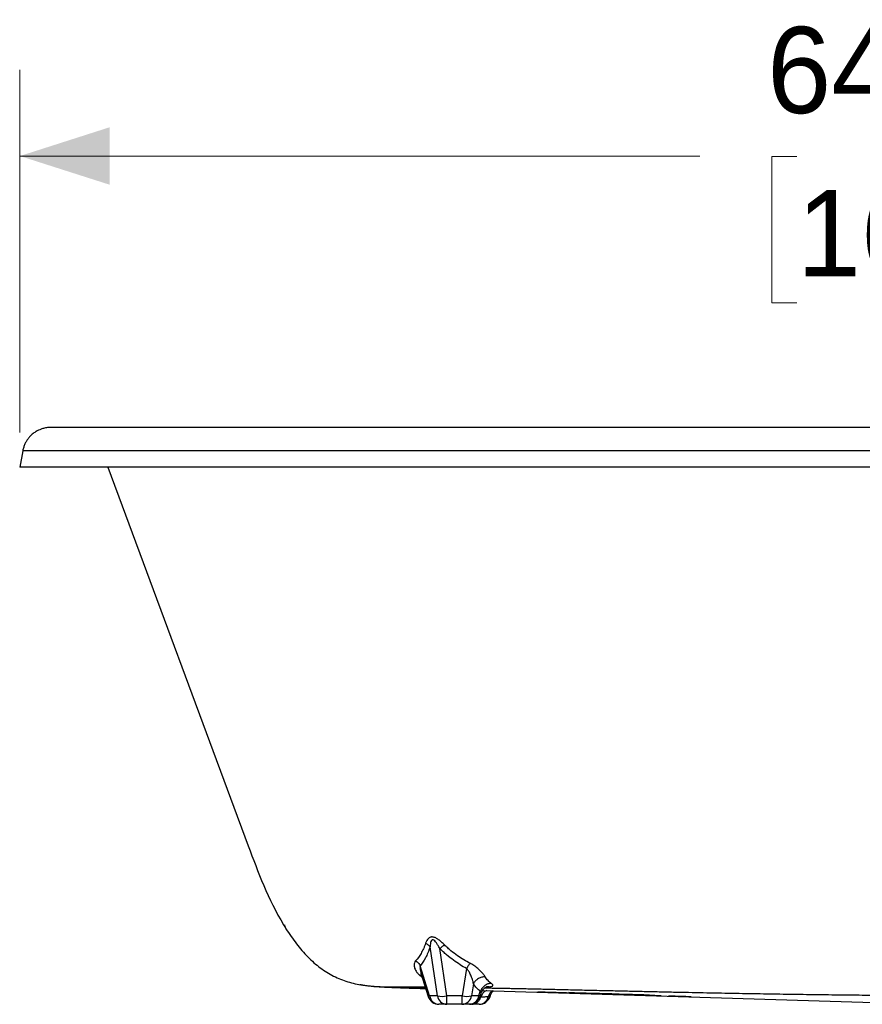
# Model space of a CAD drawing. Header units: inches. Extents: x 1.29 to 10.87, y 1.71 to 7.76.
# Tile 3 of 4: x 6.12 to 7.35, y 2.33 to 3.76. Entities that reach past the tile are written whole.
import ezdxf

# ---------------------------------------------------------------- set-up
doc = ezdxf.new("R2010")
doc.units = ezdxf.units.IN
doc.header["$MEASUREMENT"] = 0
doc.linetypes.add('SLD-Solid', pattern=[0])
doc.styles.add('SLDTEXTSTYLE0', font='txt')
doc.dimstyles.new('SLDDIMSTYLE0', dxfattribs={"dimtxt": 0.125, "dimasz": 0.13, "dimexe": 0, "dimexo": 0.0625, "dimgap": 0.03125, "dimtad": 0, "dimtih": 1, "dimtoh": 1, "dimdec": 6, "dimlfac": 24, "dimrnd": 1e-09, "dimzin": 12, "dimdsep": 46, "dimlunit": 5, "dimtxsty": 'SLDTEXTSTYLE0', "dimsah": 1, "dimcen": 0.09, "dimadec": 0, "dimazin": 3, "dimtfac": 1, "dimtdec": 0, "dimtofl": 0, "dimtmove": 0, "dimatfit": 3, "dimfxl": 1, "dimfrac": 2, "dimtolj": 1, "dimtzin": 12, "dimarcsym": 0})

# ---------------------------------------------------------------- blocks, each defined once
blk = doc.blocks.new('_D_4')
at = {"color": 7, "linetype": 'SLD-Solid', "lineweight": 18, "transparency": 16777216}
for p, q in [((6.1252, 3.1605), (6.1252, 3.6866)), ((8.8319, 3.1605), (8.8319, 3.6866)), ((6.1252, 3.5616), (7.111, 3.5616)), ((7.2515, 3.5611), (7.2153, 3.5611)), ((7.2153, 3.5611), (7.2153, 3.3486)), ((7.9269, 3.5611), (7.9631, 3.5611)), ((7.9631, 3.5611), (7.9631, 3.3486)), ((8.8319, 3.5616), (8.0673, 3.5616)), ((7.2153, 3.3486), (7.2515, 3.3486)), ((7.9631, 3.3486), (7.9269, 3.3486))]:
    blk.add_line(p, q, dxfattribs=at)
for points in [[(6.1252, 3.5616), (6.2552, 3.52), (6.2552, 3.6033)], [(8.8319, 3.5616), (8.7019, 3.6033), (8.7019, 3.52)]]:
    blk.add_solid(points, dxfattribs=at)
at = {"color": 7, "linetype": 'SLD-Solid', "lineweight": 18, "transparency": 16777216, "char_height": 0.125, "attachment_point": 1, "style": 'SLDTEXTSTYLE0'}
for s, insert in [('64-15/16"', (7.2085, 3.7489)), ('1650mm', (7.2515, 3.5122))]:
    blk.add_mtext(s, dxfattribs=dict(at, insert=insert))

msp = doc.modelspace()

# ---------------------------------------------------------------- linework, layer by layer
at = {"color": 7, "linetype": 'SLD-Solid', "lineweight": 25}
for p, q in [((8.18394458, 3.16792495), (6.77318342, 3.16792495)), ((6.1293689, 3.13403585), (6.12522057, 3.11051025)), ((7.478564, 3.13403585), (6.77318342, 3.13403585)), ((6.25278459, 3.11051025), (6.45634813, 2.56096957)), ((7.478564, 3.11051025), (6.77318342, 3.11051025)), ((6.50849079, 2.44700868), (6.50850747, 2.44692648)), ((6.73047085, 2.34346926), (6.71978749, 2.41469131)), ((6.74432941, 2.34346926), (6.73402734, 2.41214944)), ((6.71911595, 2.34346926), (6.70561649, 2.38710686)), ((6.70363273, 2.37441883), (6.70857437, 2.3701889)), ((6.70656584, 2.37668158), (6.71702652, 2.34286695)), ((6.77271752, 2.38328499), (6.76637275, 2.34346926)), ((6.7827687, 2.36112768), (6.77995477, 2.34346926)), ((6.80142828, 2.35642609), (6.80539628, 2.3567115)), ((6.80539628, 2.3567115), (6.80177389, 2.35661002)), ((6.73047085, 2.34346926), (6.71911595, 2.34346926)), ((6.76637275, 2.34346926), (6.74432941, 2.34346926)), ((6.79064323, 2.34346926), (6.77995477, 2.34346926)), ((6.79064323, 2.34346926), (6.79270608, 2.35013751)), ((6.79245612, 2.34286695), (6.79374817, 2.34704355)), ((6.79607727, 2.35156666), (7.37877756, 2.33325456)), ((6.80681167, 2.34286695), (6.80711579, 2.34385004)), ((6.9576915, 2.34648975), (6.93995012, 2.34704723)), ((6.942714, 2.34719544), (6.942714, 2.3475068)), ((6.9576915, 2.34651749), (6.9576915, 2.34653377)), ((6.96194361, 2.34659982), (6.96194361, 2.34691919)), ((6.97707777, 2.3459094), (6.97707777, 2.34592723)), ((6.99489748, 2.34532066), (6.97707777, 2.34588059)), ((7.00142111, 2.34537918), (7.00142111, 2.34573962)), ((7.00420177, 2.34535179), (7.00420177, 2.34571688)), ((7.05505367, 2.34343049), (7.00664674, 2.34495148)), ((7.00803986, 2.34531944), (7.00803986, 2.34561633)), ((7.0143453, 2.34529213), (7.0143453, 2.34542736)), ((7.02068989, 2.34493301), (7.02068989, 2.34523752)), ((7.02441049, 2.34473087), (7.02441049, 2.34512146)), ((7.02442728, 2.34448864), (7.02442728, 2.34453871)), ((7.02442728, 2.34442702), (7.02442728, 2.34445052)), ((7.02723031, 2.344583), (7.02723031, 2.34496893)), ((7.09817344, 2.34207568), (7.0820378, 2.34258265)), ((6.74405287, 2.33131078), (6.73269798, 2.33131078)), ((6.76609622, 2.33131078), (6.74405287, 2.33131078)), ((6.77678467, 2.33131078), (6.76609622, 2.33131078)), ((6.77955323, 2.33131078), (6.77678949, 2.33131078)), ((6.79331095, 2.34171846), (6.7918634, 2.34169916))]:
    msp.add_line(p, q, dxfattribs=at)
at = {"color": 7, "linetype": 'SLD-Solid', "lineweight": 25, "flags": 128}
for points in [[(6.80681167, 2.34286695), (6.80677564, 2.34287223), (6.80664283, 2.34290636)], [(6.93070738, 2.34740373), (6.92194204, 2.34767288), (6.9150417, 2.34788505)], [(6.93125568, 2.34733936), (6.92255368, 2.3476167), (6.91570749, 2.34783509)], [(6.93958086, 2.34768083), (6.92919248, 2.34799591), (6.92101704, 2.34824415)], [(6.9576915, 2.3466171), (6.94775844, 2.34692685), (6.93995012, 2.34717041)], [(6.96194361, 2.34659982), (6.9511794, 2.34693316), (6.942714, 2.34719544)], [(6.97707777, 2.34594329), (6.9662229, 2.34628305), (6.9576915, 2.34655013)], [(6.97707777, 2.3459094), (6.96622216, 2.3462499), (6.9576915, 2.34651749)], [(6.98324893, 2.34636131), (6.97317076, 2.34666508), (6.96523341, 2.34690466)], [(6.99489748, 2.34545772), (6.9849215, 2.34576844), (6.97707777, 2.34601282)], [(7.00142111, 2.34537918), (6.99127246, 2.34569268), (6.9832881, 2.34593947)], [(7.02441049, 2.34473087), (7.01310441, 2.34507811), (7.00420177, 2.34535179)], [(7.02421467, 2.34513206), (7.01339821, 2.3454557), (7.00486756, 2.34571143)], [(7.05419206, 2.34361355), (7.0276, 2.34444), (7.00664674, 2.34509192)], [(7.02068989, 2.34493301), (7.013611, 2.34514918), (7.00803986, 2.34531944)], [(7.05419206, 2.34356008), (7.03753397, 2.34407964), (7.02442728, 2.34448864)], [(7.05203803, 2.34359465), (7.03658208, 2.34407787), (7.02442728, 2.344458)], [(7.05203803, 2.34356167), (7.03657936, 2.34404613), (7.02442728, 2.34442702)], [(7.05505367, 2.34344467), (7.0379047, 2.34398295), (7.02442728, 2.34440602)], [(7.04579414, 2.3440114), (7.03540824, 2.34433108), (7.02723031, 2.344583)], [(7.09817344, 2.34225472), (7.09078806, 2.3424834), (7.08497511, 2.34266348)]]:
    msp.add_lwpolyline(points, dxfattribs=at)
at = {"color": 7, "linetype": 'SLD-Solid', "lineweight": 25}
for centre, radius, start, end in [((6.70959389, 2.37257646), 0.03062513, 284.04579201, 288.11488184), ((6.73269798, 2.34771498), 0.0164042, 197.18965962, 270), ((6.73353809, 2.34591461), 0.01462798, 189.62329029, 266.70758151), ((6.73740013, 2.38197157), 0.03912087, 259.79766409, 280.20233591), ((6.74489298, 2.34591461), 0.01462798, 189.62329029, 266.70758151), ((6.58855053, 2.34092997), 0.15579957, 356.46025957, 0.9338713), ((6.61059387, 2.34092997), 0.15579957, 356.46025957, 0.9338713), ((6.76536668, 2.34611974), 0.01482692, 272.82029642, 349.70236874), ((6.77316376, 2.38033707), 0.03748804, 259.56316825, 280.43683175), ((6.77605513, 2.34611974), 0.01482692, 272.82029642, 349.70236874), ((6.77678467, 2.34771498), 0.0164042, 270, 342.81034038), ((6.78093338, 2.31121392), 0.03368513, 69.99683166, 73.24658633), ((6.79108127, 2.34755042), 0.01623975, 270.20797598, 343.38322638), ((6.79114022, 2.34771498), 0.0164042, 270, 342.81034038)]:
    msp.add_arc(centre, radius, start, end, dxfattribs=at)
for points, knots in [([(6.16975639, 3.16792495), (6.16768313, 3.16783494), (6.16379625, 3.16766619), (6.15847408, 3.16644276), (6.15407616, 3.16489098), (6.15057112, 3.16321659), (6.14781807, 3.16160282), (6.1453584, 3.1599213), (6.14277797, 3.15787367), (6.13984525, 3.15508868), (6.13703506, 3.15177174), (6.13450057, 3.14801864), (6.13235687, 3.14395354), (6.13049713, 3.13925432), (6.12975547, 3.1358239), (6.12936894, 3.13403607)], [0, 0, 0, 0, 0.1085759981, 0.2035554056, 0.2849296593, 0.3526914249, 0.4068349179, 0.4520620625, 0.508775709, 0.5793328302, 0.6637267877, 0.7361219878, 0.816300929, 0.9042611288, 1, 1, 1, 1]), ([(6.77318342, 3.16792495), (6.75325846, 3.16792495), (6.73334928, 3.16792495), (6.69370881, 3.16792495), (6.67398016, 3.16792495), (6.63488411, 3.16792495), (6.61551686, 3.16792495), (6.57733398, 3.16792495), (6.5585188, 3.16792495), (6.52163721, 3.16792495), (6.50357084, 3.16792495), (6.46838379, 3.16792495), (6.45126371, 3.16792495), (6.41816351, 3.16792495), (6.40218304, 3.16792495), (6.37153475, 3.16792495), (6.3568674, 3.16792495), (6.3289919, 3.16792495), (6.31578367, 3.16792495), (6.29094409, 3.16792495), (6.27931266, 3.16792495), (6.25771935, 3.16792495), (6.24775742, 3.16792495), (6.22957227, 3.16792495), (6.22134899, 3.16792495), (6.19936081, 3.16792495), (6.1882831, 3.16792495), (6.17348767, 3.16792495), (6.16976816, 3.16792495), (6.16975639, 3.16792495)], [0, 0, 0, 0, 0.0625, 0.0625, 0.125, 0.125, 0.1875, 0.1875, 0.25, 0.25, 0.3125, 0.3125, 0.375, 0.375, 0.4375, 0.4375, 0.5, 0.5, 0.5625, 0.5625, 0.625, 0.625, 0.6875, 0.6875, 0.75, 0.75, 0.875, 0.875, 1, 1, 1, 1]), ([(6.77318342, 3.13403585), (6.76110412, 3.13403585), (6.73694095, 3.13403585), (6.70077934, 3.13403585), (6.66479655, 3.13403585), (6.62910363, 3.13403585), (6.59381535, 3.13403585), (6.55904961, 3.13403585), (6.5263472, 3.13403585), (6.49572451, 3.13403585), (6.46715897, 3.13403585), (6.43934103, 3.13403585), (6.41235143, 3.13403585), (6.38626911, 3.13403585), (6.36116875, 3.13403585), (6.33711933, 3.13403585), (6.31418346, 3.13403585), (6.29241764, 3.13403585), (6.27187249, 3.13403585), (6.252593, 3.13403585), (6.2346188, 3.13403585), (6.21798446, 3.13403585), (6.20271974, 3.13403585), (6.18884977, 3.13403585), (6.17580297, 3.13403585), (6.16384343, 3.13403585), (6.15325551, 3.13403585), (6.14456711, 3.13403585), (6.13781035, 3.13403585), (6.13291315, 3.13403585), (6.13018032, 3.13403585), (6.12905381, 3.13403585), (6.12937556, 3.13403585), (6.12937888, 3.13403585)], [0, 0, 0, 0, 0.0356857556, 0.0713850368, 0.1070881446, 0.1427890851, 0.1784853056, 0.2141771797, 0.24986723, 0.2810984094, 0.312333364, 0.3435735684, 0.3748187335, 0.4060662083, 0.4373132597, 0.4685589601, 0.4998036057, 0.5310480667, 0.5622932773, 0.5935398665, 0.6247879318, 0.6560369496, 0.6872858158, 0.7185330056, 0.7497768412, 0.7854770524, 0.8211703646, 0.8568602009, 0.8925498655, 0.9282409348, 0.9639336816, 0.9996275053, 1, 1, 1, 1]), ([(6.77318342, 3.11051025), (6.76251799, 3.11051025), (6.74118139, 3.11051025), (6.70922916, 3.11051025), (6.6773903, 3.11051025), (6.6457399, 3.11051025), (6.61454223, 3.11051025), (6.58386993, 3.11051025), (6.55379258, 3.11051025), (6.52420348, 3.11051025), (6.49498401, 3.11051025), (6.4662285, 3.11051025), (6.43803692, 3.11051025), (6.41068551, 3.11051025), (6.38425573, 3.11051025), (6.35882459, 3.11051025), (6.33446321, 3.11051025), (6.31125293, 3.11051025), (6.2892488, 3.11051025), (6.26849934, 3.11051025), (6.24903431, 3.11051025), (6.23089395, 3.11051025), (6.2142131, 3.11051025), (6.19899312, 3.11051025), (6.18522939, 3.11051025), (6.17285029, 3.11051025), (6.16117521, 3.11051025), (6.15054778, 3.11051025), (6.14133554, 3.11051025), (6.13417036, 3.11051025), (6.12898, 3.11051025), (6.12607347, 3.11051025), (6.12490169, 3.11051025), (6.12522715, 3.11051025), (6.12523043, 3.11051025)], [0, 0, 0, 0, 0.0313084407, 0.0626336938, 0.0939685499, 0.1253079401, 0.1566488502, 0.1874305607, 0.2182129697, 0.2489974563, 0.2797859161, 0.3112085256, 0.3426381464, 0.3740740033, 0.405512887, 0.4369514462, 0.4683882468, 0.4998231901, 0.5311882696, 0.5625527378, 0.5939170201, 0.625281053, 0.6566441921, 0.6874453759, 0.7182430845, 0.7490357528, 0.7798220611, 0.8164621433, 0.8530960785, 0.8897279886, 0.9263600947, 0.9629931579, 0.9996269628, 1, 1, 1, 1]), ([(6.50735489, 2.44664019), (6.51199571, 2.4389645), (6.51691776, 2.4314949), (6.52726499, 2.41734997), (6.53269064, 2.41067506), (6.54401121, 2.39840473), (6.5499066, 2.39280974), (6.56214351, 2.38287381), (6.56848549, 2.3785333), (6.58158925, 2.37115736), (6.58835149, 2.36812236), (6.60225242, 2.36327201), (6.60939157, 2.3614571), (6.62397207, 2.35881214), (6.63141388, 2.35798252), (6.64648071, 2.35691109), (6.65410619, 2.35666971), (6.66173446, 2.35643612)], [0, 0, 0, 0, 0.125, 0.125, 0.25, 0.25, 0.375, 0.375, 0.5, 0.5, 0.625, 0.625, 0.75, 0.75, 0.875, 0.875, 1, 1, 1, 1]), ([(6.50862167, 2.44636381), (6.50870978, 2.44573023), (6.50891149, 2.44427977), (6.50975528, 2.44280152), (6.51023049, 2.44196899)], [0, 0, 0, 0, 0.4368086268, 1, 1, 1, 1]), ([(6.74072763, 2.41751014), (6.73932792, 2.41890043), (6.73792053, 2.42023803), (6.73509516, 2.42274128), (6.73367654, 2.42390745), (6.7308474, 2.42596262), (6.72943687, 2.42685105), (6.72666516, 2.42820975), (6.72530434, 2.42867725), (6.72335647, 2.42896158), (6.72272254, 2.42898721), (6.72149667, 2.42889257), (6.72090456, 2.42877168), (6.71922304, 2.42820357), (6.71822791, 2.42755068), (6.71649018, 2.42586514), (6.71574497, 2.42483627), (6.71445355, 2.42253647), (6.7139072, 2.42126512), (6.71344322, 2.41991486)], [0, 0, 0, 0, 0.125, 0.125, 0.25, 0.25, 0.375, 0.375, 0.5, 0.5, 0.5625, 0.5625, 0.625, 0.625, 0.75, 0.75, 0.875, 0.875, 1, 1, 1, 1]), ([(6.71344322, 2.41991486), (6.71294731, 2.41847164), (6.71243026, 2.41708296), (6.71136441, 2.4144203), (6.71081598, 2.41314736), (6.70912657, 2.40948021), (6.70794269, 2.40723978), (6.70425463, 2.40102529), (6.70161535, 2.39755276), (6.69886804, 2.39455236)], [0, 0, 0, 0, 0.125, 0.125, 0.25, 0.25, 0.5, 0.5, 1, 1, 1, 1]), ([(6.71978749, 2.41469131), (6.71930285, 2.41314257), (6.71879787, 2.41164963), (6.71775724, 2.4087821), (6.71722202, 2.40740862), (6.71557468, 2.40344468), (6.71442199, 2.401013), (6.71083642, 2.39424353), (6.70827745, 2.390426), (6.70561649, 2.38710686)], [0, 0, 0, 0, 0.125, 0.125, 0.25, 0.25, 0.5, 0.5, 1, 1, 1, 1]), ([(6.71344322, 2.41991486), (6.7147361, 2.41923799), (6.71593964, 2.41844446), (6.71808053, 2.41668176), (6.71901769, 2.41571275), (6.71978749, 2.41469131)], [0, 0, 0, 0, 0.5, 0.5, 1, 1, 1, 1]), ([(6.73402734, 2.41214944), (6.73317207, 2.41372891), (6.73231928, 2.41524163), (6.73062656, 2.41806237), (6.7297863, 2.41937096), (6.72813738, 2.4216695), (6.72732877, 2.42265881), (6.72577618, 2.42416532), (6.72503258, 2.42467947), (6.72400286, 2.42498372), (6.72367342, 2.42500769), (6.723051, 2.42489229), (6.72275818, 2.42475223), (6.72194865, 2.42410215), (6.72150053, 2.42336198), (6.72077052, 2.42145276), (6.7204871, 2.42028783), (6.72004771, 2.41767782), (6.71989174, 2.41623225), (6.71978749, 2.41469131)], [0, 0, 0, 0, 0.125, 0.125, 0.25, 0.25, 0.375, 0.375, 0.5, 0.5, 0.5625, 0.5625, 0.625, 0.625, 0.75, 0.75, 0.875, 0.875, 1, 1, 1, 1]), ([(6.74072763, 2.41751015), (6.73973575, 2.41685049), (6.73864985, 2.41605013), (6.73638359, 2.41423696), (6.73520351, 2.41322438), (6.73402734, 2.41214944)], [0, 0, 0, 0, 0.5, 0.5, 1, 1, 1, 1]), ([(6.77771419, 2.39094909), (6.77473933, 2.39245994), (6.77173121, 2.39410416), (6.76564916, 2.39771838), (6.76257525, 2.39968842), (6.75637853, 2.40402107), (6.75325574, 2.40638371), (6.7485595, 2.41027733), (6.74699251, 2.41163327), (6.74385707, 2.41447445), (6.74228932, 2.41595898), (6.74072763, 2.41751015)], [0, 0, 0, 0, 0.25, 0.25, 0.5, 0.5, 0.75, 0.75, 0.875, 0.875, 1, 1, 1, 1]), ([(6.77271752, 2.38328499), (6.76960064, 2.38495117), (6.76644879, 2.38675984), (6.76007914, 2.3907215), (6.75686121, 2.39287456), (6.75037772, 2.39759169), (6.74711215, 2.40015579), (6.74220441, 2.40436482), (6.74056736, 2.40582807), (6.73729318, 2.40888835), (6.73565685, 2.4104846), (6.73402734, 2.41214944)], [0, 0, 0, 0, 0.25, 0.25, 0.5, 0.5, 0.75, 0.75, 0.875, 0.875, 1, 1, 1, 1]), ([(6.69886803, 2.39455235), (6.69804367, 2.39365212), (6.69740581, 2.39252934), (6.69665361, 2.38983699), (6.69653803, 2.38826707), (6.69690628, 2.38562098), (6.6971199, 2.3846908), (6.69776166, 2.38275128), (6.69818989, 2.38174178), (6.69929825, 2.37966971), (6.69997958, 2.37860698), (6.70161249, 2.37648693), (6.70256609, 2.3754296), (6.70363272, 2.37441883)], [0, 0, 0, 0, 0.25, 0.25, 0.5, 0.5, 0.625, 0.625, 0.75, 0.75, 0.875, 0.875, 1, 1, 1, 1]), ([(6.69886803, 2.39455235), (6.7003009, 2.39362171), (6.7016209, 2.39249852), (6.70390759, 2.38997564), (6.70487391, 2.38857636), (6.70561649, 2.38710686)], [0, 0, 0, 0, 0.5, 0.5, 1, 1, 1, 1]), ([(6.70561649, 2.38710686), (6.70544751, 2.38634107), (6.70506218, 2.38459479), (6.70543104, 2.38122163), (6.70593942, 2.37841524), (6.70658047, 2.37675495), (6.70668467, 2.37648507)], [0, 0, 0, 0, 0.2386463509, 0.5442072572, 0.9259108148, 1, 1, 1, 1]), ([(6.77771419, 2.3909491), (6.77699776, 2.39002951), (6.77619341, 2.38888795), (6.77449666, 2.3862854), (6.7736046, 2.38482495), (6.77271752, 2.38328499)], [0, 0, 0, 0, 0.5, 0.5, 1, 1, 1, 1]), ([(6.79978943, 2.37122035), (6.79944938, 2.37175866), (6.79907829, 2.37230601), (6.79829398, 2.3733988), (6.7978809, 2.37394422), (6.79660096, 2.37556148), (6.79569611, 2.37661188), (6.79385079, 2.37862409), (6.79290781, 2.37958859), (6.79100771, 2.38142896), (6.79005024, 2.38230504), (6.78717294, 2.38480014), (6.78524809, 2.38628639), (6.78144151, 2.38889257), (6.77955811, 2.39001266), (6.77771419, 2.3909491)], [0, 0, 0, 0, 0.0625, 0.0625, 0.125, 0.125, 0.25, 0.25, 0.375, 0.375, 0.5, 0.5, 0.75, 0.75, 1, 1, 1, 1]), ([(6.70363273, 2.37441883), (6.70502228, 2.37439133), (6.70647767, 2.37436253), (6.70747225, 2.37363885), (6.70751724, 2.37360611)], [0, 0, 0, 0, 0.9547605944, 1, 1, 1, 1]), ([(6.7827687, 2.36112768), (6.7826356, 2.36181241), (6.7824868, 2.36249999), (6.78216649, 2.36385727), (6.78199506, 2.364527), (6.78145722, 2.36649304), (6.78106845, 2.36774343), (6.77986075, 2.37127875), (6.77900006, 2.37335948), (6.77724394, 2.37701954), (6.77634527, 2.37860068), (6.7745361, 2.38129115), (6.77362477, 2.38240024), (6.77271752, 2.38328499)], [0, 0, 0, 0, 0.0625, 0.0625, 0.125, 0.125, 0.25, 0.25, 0.5, 0.5, 0.75, 0.75, 1, 1, 1, 1]), ([(6.79978943, 2.37122033), (6.79813858, 2.3712586), (6.7964321, 2.3710446), (6.79308461, 2.37013284), (6.79144416, 2.36943541), (6.78839896, 2.36762972), (6.78699477, 2.36652179), (6.78456832, 2.36400982), (6.7835466, 2.3626061), (6.7827687, 2.36112768)], [0, 0, 0, 0, 0.25, 0.25, 0.5, 0.5, 0.75, 0.75, 1, 1, 1, 1]), ([(6.61811239, 2.36001501), (6.61969745, 2.35972366), (6.62367967, 2.35899167), (6.62962533, 2.35822876), (6.63579304, 2.35757301), (6.64131335, 2.35711883), (6.64596133, 2.35680156), (6.65012806, 2.35655677), (6.65331537, 2.35639031), (6.65562042, 2.3562777), (6.65731386, 2.35619817), (6.65904247, 2.35611945), (6.66133162, 2.35601871), (6.66432229, 2.35589256), (6.66792924, 2.35574715), (6.67216189, 2.35558377), (6.67703892, 2.35540277), (6.68288616, 2.35519363), (6.6898704, 2.35495194), (6.69821708, 2.35467156), (6.70617693, 2.35440952), (6.71160538, 2.35423476), (6.713529, 2.35417284)], [0, 0, 0, 0, 0.0330584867, 0.0830543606, 0.1322327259, 0.1814406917, 0.2311925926, 0.2774825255, 0.3189970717, 0.3443009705, 0.3679431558, 0.3946631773, 0.4308010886, 0.4759273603, 0.5296134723, 0.5823050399, 0.64127151, 0.7068492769, 0.7796820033, 0.8606540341, 0.950621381, 1, 1, 1, 1]), ([(6.66173446, 2.35643612), (6.66179747, 2.35648504), (6.66192286, 2.35658239), (6.66348528, 2.35670311), (6.66614476, 2.3567966), (6.67000961, 2.35685545), (6.67483767, 2.35687635), (6.68043979, 2.3568643), (6.68669416, 2.35682524), (6.69406031, 2.35675759), (6.70271844, 2.35665705), (6.70906523, 2.35657658), (6.71269709, 2.3565244), (6.712802, 2.3565229)], [0, 0, 0, 0, 0.1232498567, 0.2452816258, 0.360384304, 0.4692349, 0.5714903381, 0.6542758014, 0.7366208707, 0.8205729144, 0.9076662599, 0.9973328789, 1, 1, 1, 1]), ([(6.71352854, 2.35417433), (6.71264968, 2.35420269), (6.70746735, 2.35436994), (6.69931149, 2.35464279), (6.68944004, 2.35498251), (6.68140024, 2.35527574), (6.67502265, 2.35552755), (6.67006886, 2.35574743), (6.66633495, 2.35594374), (6.66371775, 2.3561235), (6.66210745, 2.35628876), (6.66185877, 2.35638701), (6.66173446, 2.35643612)], [0, 0, 0, 0, 0.0223696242, 0.131905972, 0.2373377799, 0.3402050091, 0.4434546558, 0.5444573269, 0.6513693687, 0.7646548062, 0.8823527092, 1, 1, 1, 1]), ([(6.79270608, 2.35013751), (6.79087797, 2.35148634), (6.78911669, 2.35307376), (6.78578831, 2.35674056), (6.78422133, 2.35881956), (6.7827687, 2.36112768)], [0, 0, 0, 0, 0.5, 0.5, 1, 1, 1, 1]), ([(6.80859257, 2.36158681), (6.80697285, 2.36159394), (6.80531735, 2.3613219), (6.80210723, 2.36024782), (6.8005532, 2.35944599), (6.79770906, 2.35739623), (6.79641947, 2.35614869), (6.79423955, 2.35333819), (6.79334962, 2.35177576), (6.79270608, 2.35013751)], [0, 0, 0, 0, 0.25, 0.25, 0.5, 0.5, 0.75, 0.75, 1, 1, 1, 1]), ([(6.79376462, 2.34709949), (6.79423637, 2.34827661), (6.79523264, 2.35076251), (6.79748324, 2.35360097), (6.80001505, 2.35584198), (6.80116269, 2.35634803), (6.80177607, 2.3566185)], [0, 0, 0, 0, 0.2083811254, 0.4400680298, 0.7007372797, 1, 1, 1, 1]), ([(6.80539628, 2.3567115), (6.80620433, 2.35677947), (6.80697409, 2.3568649), (6.80805043, 2.35703956), (6.80839597, 2.35710567), (6.8090528, 2.35726057), (6.80936429, 2.35734922), (6.80993747, 2.35756112), (6.81019955, 2.35768373), (6.81053191, 2.35791276), (6.81063233, 2.35799672), (6.81080355, 2.35818627), (6.81087454, 2.35829172), (6.81097094, 2.35853499), (6.81099693, 2.35867213), (6.81097733, 2.35891879), (6.81096084, 2.359008), (6.81089962, 2.35920539), (6.81085507, 2.35931347), (6.81072324, 2.35955784), (6.81063577, 2.35969419), (6.81039972, 2.36000099), (6.81025062, 2.3601718), (6.8098767, 2.36054778), (6.80965252, 2.36075164), (6.80915104, 2.36116892), (6.80887482, 2.36138163), (6.80859257, 2.36158681)], [0, 0, 0, 0, 0.25, 0.25, 0.375, 0.375, 0.5, 0.5, 0.625, 0.625, 0.6875, 0.6875, 0.75, 0.75, 0.8125, 0.8125, 0.84375, 0.84375, 0.875, 0.875, 0.90625, 0.90625, 0.9375, 0.9375, 0.96875, 0.96875, 1, 1, 1, 1]), ([(6.79093755, 2.33131078), (6.79238099, 2.33131094), (6.79382442, 2.33157021), (6.79657662, 2.33258398), (6.79788505, 2.3333382), (6.80024523, 2.33527102), (6.80129662, 2.33644933), (6.80304426, 2.33912062), (6.80374015, 2.3406133), (6.80422616, 2.34219323)], [0, 0, 0, 0, 0.25, 0.25, 0.5, 0.5, 0.75, 0.75, 1, 1, 1, 1]), ([(6.79375139, 2.34711521), (6.79376142, 2.34713075), (6.79396297, 2.34744305), (6.79380226, 2.34838622), (6.79312343, 2.34947074), (6.79270608, 2.35013751)], [0, 0, 0, 0, 0.0197682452, 0.3973412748, 1, 1, 1, 1]), ([(6.8021996, 2.35137425), (6.80073318, 2.3506853), (6.79804374, 2.34942173), (6.79500951, 2.34587241), (6.79387714, 2.34310311), (6.79331095, 2.34171846)], [0, 0, 0, 0, 0.37480432, 0.6874021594, 1, 1, 1, 1]), ([(6.80422615, 2.34219322), (6.80231356, 2.3420686), (6.80046365, 2.34197269), (6.79774192, 2.34185763), (6.79684359, 2.34182414), (6.79550524, 2.34178), (6.79506065, 2.3417663), (6.79439563, 2.34174715), (6.79417357, 2.34174098), (6.79373311, 2.34172917), (6.79352136, 2.34172372), (6.79331095, 2.34171846)], [0, 0, 0, 0, 0.5, 0.5, 0.75, 0.75, 0.875, 0.875, 0.9375, 0.9375, 1, 1, 1, 1]), ([(6.7993511, 2.35513427), (6.79952786, 2.35513127), (6.80190649, 2.35509091), (6.80636097, 2.35501386), (6.81250647, 2.35490731), (6.81830206, 2.35480526), (6.82399182, 2.3547033), (6.82976484, 2.35459734), (6.83615434, 2.35447634), (6.84347773, 2.35433191), (6.85216861, 2.3541524), (6.86222015, 2.35393625), (6.87279724, 2.3537015), (6.88367616, 2.35345516), (6.8948829, 2.3531981), (6.90710811, 2.35291498), (6.92027301, 2.35260843), (6.93373904, 2.35229414), (6.94756122, 2.35197163), (6.96177816, 2.35164088), (6.97937929, 2.35123353), (7.00026845, 2.35075468), (7.02440718, 2.35021032), (7.0486724, 2.34967456), (7.07924436, 2.34901648), (7.11556784, 2.34826645), (7.15734759, 2.34745962), (7.19757681, 2.34674427), (7.23659368, 2.34611613), (7.27426939, 2.34557913), (7.31083606, 2.34513116), (7.34597457, 2.34477444), (7.38004677, 2.34450225), (7.41332063, 2.34431237), (7.4460706, 2.34419469), (7.46776012, 2.34418023), (7.478564, 2.34417304)], [0, 0, 0, 0, 0.0009088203, 0.012229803, 0.0223550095, 0.0316915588, 0.0408595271, 0.0501241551, 0.0594612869, 0.0710941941, 0.084121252, 0.0990475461, 0.116221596, 0.1311417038, 0.14714613, 0.1656025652, 0.1848826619, 0.2049295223, 0.2246495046, 0.245454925, 0.2672093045, 0.3017375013, 0.3369292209, 0.3729078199, 0.4079888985, 0.4707970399, 0.5319607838, 0.5909318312, 0.646945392, 0.7027943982, 0.7558867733, 0.8070386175, 0.856629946, 0.9050500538, 0.9527040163, 1, 1, 1, 1]), ([(6.81067628, 2.35110786), (6.81005961, 2.35073747), (6.80822987, 2.34963846), (6.80582437, 2.34663193), (6.80475889, 2.34367279), (6.80422615, 2.34219322)], [0, 0, 0, 0, 0.2026665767, 0.6013332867, 1, 1, 1, 1]), ([(6.8066428, 2.34290633), (6.80649693, 2.34279022), (6.8063249, 2.34269931), (6.80595469, 2.34254548), (6.80575615, 2.34248302), (6.80513589, 2.34232207), (6.80469006, 2.34224955), (6.80422615, 2.34219322)], [0, 0, 0, 0, 0.25, 0.25, 0.5, 0.5, 1, 1, 1, 1]), ([(6.80711056, 2.34391355), (6.80707015, 2.34376111), (6.80697569, 2.34340474), (6.80676398, 2.34308775), (6.80664283, 2.34290636)], [0, 0, 0, 0, 0.4277773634, 1, 1, 1, 1]), ([(6.8071408, 2.34393517), (6.8075766, 2.34502271), (6.80849061, 2.34730362), (6.81031759, 2.34972328), (6.81146111, 2.35067518), (6.81193343, 2.35106836)], [0, 0, 0, 0, 0.3484903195, 0.7308980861, 1, 1, 1, 1]), ([(6.93125568, 2.34733936), (6.93119009, 2.34734101), (6.9310599, 2.34734428), (6.930845, 2.34734987), (6.93061744, 2.34735592), (6.9303757, 2.34736247), (6.93012009, 2.3473695), (6.92985044, 2.34737703), (6.92956672, 2.34738505), (6.92926885, 2.34739357), (6.92895677, 2.34740258), (6.92863042, 2.34741208), (6.92828973, 2.34742207), (6.92765181, 2.34744091), (6.92663832, 2.34747122), (6.92508365, 2.34751839), (6.92330072, 2.34757307), (6.92124004, 2.34763675), (6.91896009, 2.3477076), (6.91648071, 2.34778496), (6.9138137, 2.34786842), (6.91009935, 2.34798485), (6.90625343, 2.34810563), (6.90245352, 2.34822507), (6.89957834, 2.3483155), (6.89676952, 2.34840392), (6.89397555, 2.34849198), (6.8913309, 2.34857548), (6.88811917, 2.34867715), (6.88453102, 2.34879146), (6.88182715, 2.34887884), (6.88013162, 2.34893441), (6.87925202, 2.34896348), (6.87836343, 2.34899321), (6.87750758, 2.34902244), (6.87651709, 2.34905747), (6.8757089, 2.34908872), (6.87536909, 2.34910721), (6.87541926, 2.34911399), (6.87584705, 2.34911044), (6.87695603, 2.34908778), (6.87886163, 2.34903983), (6.88079224, 2.3489879), (6.88239731, 2.34894355), (6.88422124, 2.34889205), (6.88649721, 2.34882658), (6.88928183, 2.34874499), (6.89263719, 2.34864487), (6.89590261, 2.34854591), (6.89899636, 2.3484511), (6.9018086, 2.34836419), (6.90466379, 2.3482753), (6.90857014, 2.34815292), (6.91327961, 2.34800367), (6.91789452, 2.34785412), (6.9207814, 2.34775819), (6.92242576, 2.34770262), (6.9237345, 2.34765788), (6.92511093, 2.34761013), (6.92629398, 2.3475683), (6.92720321, 2.34753564), (6.92788988, 2.34751067), (6.92853575, 2.34748686), (6.92914151, 2.34746422), (6.92970645, 2.34744276), (6.93023529, 2.34742236), (6.93054865, 2.34740999), (6.93070738, 2.34740373)], [0, 0, 0, 0, 0.0049764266, 0.0098789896, 0.014710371, 0.0194733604, 0.0241708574, 0.0288058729, 0.0333815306, 0.0379010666, 0.0423678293, 0.0467852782, 0.0511569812, 0.0554866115, 0.0701312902, 0.0845326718, 0.0998901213, 0.1151780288, 0.1314196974, 0.1476744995, 0.163902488, 0.1815714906, 0.2159317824, 0.2334388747, 0.2504258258, 0.2681380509, 0.2847635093, 0.3021776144, 0.3183074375, 0.3484286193, 0.3813662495, 0.3919935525, 0.4020494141, 0.4115646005, 0.4260676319, 0.4411105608, 0.4688795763, 0.499264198, 0.523241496, 0.5458505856, 0.5821764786, 0.6155207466, 0.6306063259, 0.6455721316, 0.6611052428, 0.6766188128, 0.6976708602, 0.7193679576, 0.7420984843, 0.7587050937, 0.7761038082, 0.7932013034, 0.8104171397, 0.846891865, 0.8788696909, 0.8977047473, 0.9067057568, 0.9158256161, 0.9289161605, 0.94230231, 0.9500241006, 0.9578886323, 0.9659156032, 0.9741235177, 0.9825296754, 0.9911501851, 1, 1, 1, 1]), ([(6.89322896, 2.34854877), (6.89321759, 2.34855142), (6.89319167, 2.34855746), (6.89369837, 2.34855101), (6.89515756, 2.34851528), (6.8978146, 2.34844029), (6.90124311, 2.34833815), (6.9052316, 2.34821468), (6.90906922, 2.34809241), (6.91207102, 2.34799271), (6.91407911, 2.34792273), (6.91472627, 2.3478974), (6.9150417, 2.34788505)], [0, 0, 0, 0, 0.093426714, 0.2129192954, 0.3336100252, 0.4285109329, 0.5294878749, 0.6364754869, 0.7439526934, 0.8349497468, 0.9195539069, 1, 1, 1, 1]), ([(6.91570749, 2.34783509), (6.91539897, 2.34784224), (6.91499554, 2.34785258), (6.9141409, 2.34787626), (6.91381266, 2.34788556), (6.91323803, 2.34790222), (6.91303395, 2.34790819), (6.91258951, 2.34792129), (6.91235069, 2.34792837), (6.91183131, 2.34794391), (6.91155066, 2.34795236), (6.91093582, 2.347971), (6.91060153, 2.34798119), (6.9095301, 2.34801404), (6.90872125, 2.34803904), (6.90700866, 2.34809228), (6.90611056, 2.34812034), (6.90430054, 2.34817707), (6.90338588, 2.34820582), (6.90158884, 2.34826251), (6.90070524, 2.3482905), (6.89905998, 2.34834291), (6.89830235, 2.34836721), (6.89730101, 2.3483996), (6.89699123, 2.34840967), (6.89641478, 2.34842851), (6.89614799, 2.34843728), (6.89542823, 2.34846113), (6.89506168, 2.34847358), (6.89446914, 2.34849419), (6.89424119, 2.34850242), (6.89386973, 2.34851632), (6.89372699, 2.34852198), (6.89349944, 2.34853157), (6.89341505, 2.34853549), (6.89328821, 2.34854211), (6.89324556, 2.34854482), (6.89321946, 2.34854705)], [0, 0, 0, 0, 0.125, 0.125, 0.1875, 0.1875, 0.21875, 0.21875, 0.25, 0.25, 0.28125, 0.28125, 0.3125, 0.3125, 0.375, 0.375, 0.4375, 0.4375, 0.5, 0.5, 0.5625, 0.5625, 0.625, 0.625, 0.65625, 0.65625, 0.6875, 0.6875, 0.75, 0.75, 0.8125, 0.8125, 0.875, 0.875, 0.9375, 0.9375, 1, 1, 1, 1]), ([(7.08497511, 2.34266348), (7.08420063, 2.34267886), (7.08325426, 2.34270015), (7.08150863, 2.34274323), (7.08087274, 2.34275945), (7.07947965, 2.34279602), (7.0787249, 2.3428163), (7.07708168, 2.34286147), (7.07618893, 2.34288649), (7.07426774, 2.3429412), (7.07324691, 2.34297065), (7.07004101, 2.34306407), (7.06771315, 2.34313307), (7.06527552, 2.34320606)], [0, 0, 0, 0, 0.25, 0.25, 0.375, 0.375, 0.5, 0.5, 0.625, 0.625, 0.75, 0.75, 1, 1, 1, 1]), ([(7.0820378, 2.34266525), (7.08090874, 2.34269735), (7.07973109, 2.34273116), (7.0772441, 2.34280333), (7.07593555, 2.34284167), (7.07313167, 2.34292476), (7.07163491, 2.34296957), (7.0685289, 2.34306314), (7.06691939, 2.34311191), (7.06527552, 2.3431619)], [0, 0, 0, 0, 0.25, 0.25, 0.5, 0.5, 0.75, 0.75, 1, 1, 1, 1]), ([(6.78019779, 2.33131078), (6.78014459, 2.33131078), (6.78008892, 2.33131078), (6.77998567, 2.33131078), (6.77993826, 2.33131078), (6.77984586, 2.33131078), (6.77980107, 2.33131078), (6.77969542, 2.33131078), (6.77963257, 2.33131078), (6.77955323, 2.33131078)], [0, 0, 0, 0, 0.25, 0.25, 0.5, 0.5, 0.75, 0.75, 1, 1, 1, 1]), ([(6.78019778, 2.33131078), (6.78160257, 2.33131078), (6.78300718, 2.33155725), (6.785692, 2.33252136), (6.78697185, 2.33323887), (6.78929342, 2.33508146), (6.79033483, 2.33620628), (6.79208695, 2.33876369), (6.79279743, 2.34019592), (6.79331095, 2.34171845)], [0, 0, 0, 0, 0.25, 0.25, 0.5, 0.5, 0.75, 0.75, 1, 1, 1, 1]), ([(6.79093761, 2.33131078), (6.78906496, 2.33131078), (6.78724955, 2.33131078), (6.78457144, 2.33131078), (6.78368632, 2.33131078), (6.78236593, 2.33131078), (6.78192703, 2.33131078), (6.78127009, 2.33131078), (6.78105067, 2.33131078), (6.78061525, 2.33131078), (6.78040587, 2.33131078), (6.78019779, 2.33131078)], [0, 0, 0, 0, 0.5, 0.5, 0.75, 0.75, 0.875, 0.875, 0.9375, 0.9375, 1, 1, 1, 1]), ([(6.79114022, 2.33131078), (6.79112097, 2.33131078), (6.79109132, 2.33131078), (6.79102306, 2.33131078), (6.79098287, 2.33131078), (6.79093761, 2.33131078)], [0, 0, 0, 0, 0.5, 0.5, 1, 1, 1, 1])]:
    msp.add_open_spline(points, degree=3, knots=knots, dxfattribs=at)
for points in [[(6.45634813, 2.56096957), (6.47015346, 2.52370065), (6.4850065, 2.48360336), (6.50735489, 2.44664019)], [(6.80859257, 2.36158681), (6.80695508, 2.36277713), (6.80382593, 2.3655632), (6.80106742, 2.36919744), (6.79978943, 2.37122033)], [(6.942714, 2.34719544), (6.9356592, 2.34751148), (6.9284272, 2.3478613), (6.92101704, 2.34824415)], [(6.95250504, 2.34698498), (6.9482733, 2.34719955), (6.94396604, 2.34743152), (6.93958086, 2.34768083)], [(6.93995012, 2.34704723), (6.93995012, 2.34705636), (6.93995012, 2.34709732), (6.93995012, 2.34717041)], [(6.96523341, 2.34690466), (6.96099924, 2.34691315), (6.95676149, 2.34693988), (6.95250504, 2.34698498)], [(6.9576915, 2.34655013), (6.9576915, 2.34656841), (6.9576915, 2.34659073), (6.9576915, 2.3466171)], [(6.98324893, 2.34636131), (6.97619654, 2.3464031), (6.96911267, 2.34648234), (6.96194361, 2.34659982)], [(6.97707777, 2.34594329), (6.97707777, 2.34596227), (6.97707777, 2.34598544), (6.97707777, 2.34601282)], [(6.97707777, 2.34588059), (6.97707777, 2.34588457), (6.97707777, 2.34589416), (6.97707777, 2.3459094)], [(7.00486756, 2.34571143), (6.99772551, 2.34574802), (6.99055311, 2.34582372), (6.9832881, 2.34593947)], [(6.99489748, 2.34532066), (6.99489748, 2.34533082), (6.99489748, 2.34537631), (6.99489748, 2.34545772)], [(7.00420177, 2.34535179), (7.00327586, 2.34535987), (7.00234905, 2.345369), (7.00142111, 2.34537918)], [(7.00664674, 2.34495148), (7.00664674, 2.34496189), (7.00664674, 2.34500848), (7.00664674, 2.34509192)], [(7.0143453, 2.34529213), (7.01224542, 2.34529619), (7.01014437, 2.34530528), (7.00803986, 2.34531944)], [(7.02068989, 2.34493301), (7.01860125, 2.34504755), (7.01648646, 2.34516725), (7.0143453, 2.34529213)], [(7.04579414, 2.3440114), (7.03888542, 2.34434184), (7.03169757, 2.34471505), (7.02421467, 2.34513206)], [(7.02723031, 2.344583), (7.0262957, 2.34463116), (7.02535579, 2.34468044), (7.02441049, 2.34473087)], [(7.02442728, 2.344458), (7.02442728, 2.34446726), (7.02442728, 2.34447747), (7.02442728, 2.34448864)], [(7.02442728, 2.34440602), (7.02442728, 2.34441154), (7.02442728, 2.34441854), (7.02442728, 2.34442702)], [(7.05203803, 2.34356167), (7.05203803, 2.34357099), (7.05203803, 2.34358198), (7.05203803, 2.34359465)], [(7.05419206, 2.34356008), (7.05419206, 2.34357606), (7.05419206, 2.34359387), (7.05419206, 2.34361355)], [(7.05505367, 2.34343049), (7.05505367, 2.34343313), (7.05505367, 2.34343785), (7.05505367, 2.34344467)], [(7.06527552, 2.3431619), (7.06527552, 2.34317446), (7.06527552, 2.34318917), (7.06527552, 2.34320606)], [(7.0820378, 2.34258265), (7.0820378, 2.34259091), (7.0820378, 2.34261833), (7.0820378, 2.34266525)], [(7.09817344, 2.34207568), (7.09817344, 2.34208876), (7.09817344, 2.34214779), (7.09817344, 2.34225472)]]:
    msp.add_open_spline(points, degree=3, dxfattribs=at)

# ---------------------------------------------------------------- dimensions: what is measured, and where the dimension line sits
at = {"color": 7, "linetype": 'SLD-Solid', "lineweight": 18}
dim = msp.add_linear_dim(base=(8.83190744, 3.56164613), p1=(6.12522057, 3.11051025), p2=(8.83190744, 3.11051025), dimstyle='SLDDIMSTYLE0', dxfattribs=at)
dim.commit()
dim.dimension.update_dxf_attribs({"geometry": '_D_4', "text_midpoint": (7.58918823, 3.56164613), "dimtype": 160})

doc.saveas('drawing.dxf')
